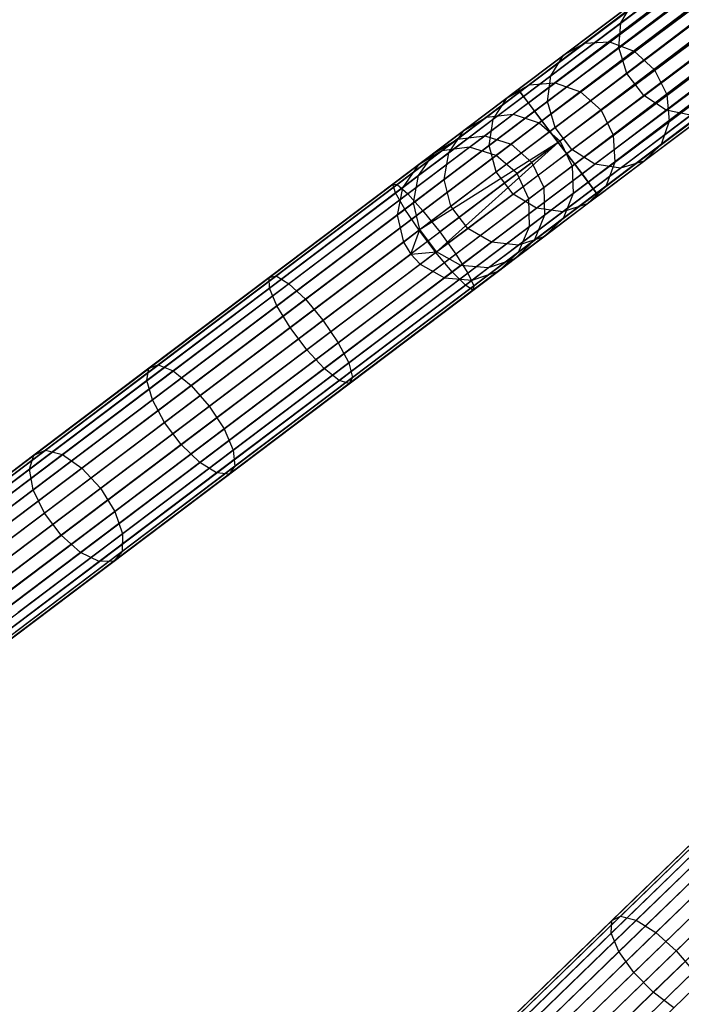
# Model space of a CAD drawing. Extents: x -102 to 102, y -101 to 102.
# Tile 20 of 256: x -72 to -62, y -62 to -47. Entities that reach past the tile are written whole.
import ezdxf

# ---------------------------------------------------------------- set-up
doc = ezdxf.new("R2010")
doc.units = 0
doc.header["$LTSCALE"] = 25.4
doc.layers.get('0').update_dxf_attribs({"linetype": 'CONTINUOUS'})

# ---------------------------------------------------------------- blocks, each defined once
blk = doc.blocks.new('NL2500011659_STL')
at = {"color": 0}
for p, q in [((-64.933, -47.826, -7.395), (-35.102, -25.299, -7.605)), ((-35.102, -25.299, -7.395), (-64.933, -47.826, -7.395)), ((-64.933, -47.826, -7.395), (-35.102, -25.299, -7.605)), ((-35.102, -25.299, -7.395), (-64.933, -47.826, -7.395)), ((-35.076, -25.334, -7.191), (-64.933, -47.826, -7.395)), ((-35.076, -25.334, -7.191), (-64.933, -47.826, -7.395)), ((-35.102, -25.299, -7.605), (-64.907, -47.861, -7.809)), ((-35.102, -25.299, -7.605), (-64.907, -47.861, -7.809)), ((-35.076, -25.334, -7.809), (-64.907, -47.861, -7.809)), ((-35.076, -25.334, -7.809), (-64.907, -47.861, -7.809)), ((-64.856, -47.929, -7), (-35.076, -25.334, -7.191)), ((-64.856, -47.929, -7), (-35.076, -25.334, -7.191)), ((-64.907, -47.861, -7.809), (-35.025, -25.401, -8)), ((-64.907, -47.861, -7.809), (-35.025, -25.401, -8)), ((-35.025, -25.401, -7), (-64.856, -47.929, -7)), ((-35.025, -25.401, -7), (-64.856, -47.929, -7)), ((-35.025, -25.401, -8), (-64.782, -48.027, -8.169)), ((-35.025, -25.401, -8), (-64.782, -48.027, -8.169)), ((-34.951, -25.5, -6.831), (-64.856, -47.929, -7)), ((-34.951, -25.5, -6.831), (-64.856, -47.929, -7)), ((-34.951, -25.5, -8.169), (-64.782, -48.027, -8.169)), ((-34.951, -25.5, -8.169), (-64.782, -48.027, -8.169)), ((-64.782, -48.027, -8.169), (-34.857, -25.624, -8.309)), ((-64.782, -48.027, -8.169), (-34.857, -25.624, -8.309)), ((-64.688, -48.151, -6.691), (-34.951, -25.5, -6.831)), ((-64.688, -48.151, -6.691), (-34.951, -25.5, -6.831)), ((-34.857, -25.624, -6.691), (-64.688, -48.151, -6.691)), ((-34.857, -25.624, -6.691), (-64.688, -48.151, -6.691)), ((-34.857, -25.624, -8.309), (-64.579, -48.295, -8.414)), ((-34.857, -25.624, -8.309), (-64.579, -48.295, -8.414)), ((-34.748, -25.768, -6.586), (-64.688, -48.151, -6.691)), ((-34.748, -25.768, -6.586), (-64.688, -48.151, -6.691)), ((-34.748, -25.768, -8.414), (-64.579, -48.295, -8.414)), ((-34.748, -25.768, -8.414), (-64.579, -48.295, -8.414)), ((-64.459, -48.454, -6.522), (-34.748, -25.768, -6.586)), ((-64.459, -48.454, -6.522), (-34.748, -25.768, -6.586)), ((-64.579, -48.295, -8.414), (-34.628, -25.927, -8.478)), ((-64.579, -48.295, -8.414), (-34.628, -25.927, -8.478)), ((-34.628, -25.927, -6.522), (-64.459, -48.454, -6.522)), ((-34.628, -25.927, -6.522), (-64.459, -48.454, -6.522)), ((-34.628, -25.927, -8.478), (-64.334, -48.62, -8.5)), ((-34.628, -25.927, -8.478), (-64.334, -48.62, -8.5)), ((-34.503, -26.093, -6.5), (-64.334, -48.62, -6.5)), ((-34.503, -26.093, -6.5), (-64.334, -48.62, -6.5)), ((-34.503, -26.093, -8.5), (-64.334, -48.62, -8.5)), ((-34.503, -26.093, -8.5), (-64.334, -48.62, -8.5)), ((-34.378, -26.258, -8.478), (-64.334, -48.62, -8.5)), ((-34.378, -26.258, -8.478), (-64.334, -48.62, -8.5)), ((-34.378, -26.258, -6.522), (-64.208, -48.786, -6.522)), ((-34.378, -26.258, -6.522), (-64.208, -48.786, -6.522)), ((-34.378, -26.258, -8.478), (-64.089, -48.944, -8.414)), ((-34.378, -26.258, -8.478), (-64.089, -48.944, -8.414)), ((-34.258, -26.417, -6.586), (-64.208, -48.786, -6.522)), ((-34.258, -26.417, -6.586), (-64.208, -48.786, -6.522)), ((-34.258, -26.417, -8.414), (-64.089, -48.944, -8.414)), ((-34.258, -26.417, -8.414), (-64.089, -48.944, -8.414)), ((-63.979, -49.089, -6.691), (-34.258, -26.417, -6.586)), ((-63.979, -49.089, -6.691), (-34.258, -26.417, -6.586)), ((-64.089, -48.944, -8.414), (-34.149, -26.562, -8.309)), ((-64.089, -48.944, -8.414), (-34.149, -26.562, -8.309)), ((-34.149, -26.562, -6.691), (-63.979, -49.089, -6.691)), ((-34.149, -26.562, -6.691), (-63.979, -49.089, -6.691)), ((-34.149, -26.562, -8.309), (-63.886, -49.213, -8.169)), ((-34.149, -26.562, -8.309), (-63.886, -49.213, -8.169)), ((-34.055, -26.686, -6.831), (-63.979, -49.089, -6.691)), ((-34.055, -26.686, -6.831), (-63.979, -49.089, -6.691)), ((-34.055, -26.686, -8.169), (-63.886, -49.213, -8.169)), ((-34.055, -26.686, -8.169), (-63.886, -49.213, -8.169)), ((-63.886, -49.213, -8.169), (-33.981, -26.784, -8)), ((-63.886, -49.213, -8.169), (-33.981, -26.784, -8)), ((-63.812, -49.311, -7), (-34.055, -26.686, -6.831)), ((-63.812, -49.311, -7), (-34.055, -26.686, -6.831)), ((-33.981, -26.784, -7), (-63.812, -49.311, -7)), ((-33.981, -26.784, -7), (-63.812, -49.311, -7)), ((-33.981, -26.784, -8), (-63.761, -49.379, -7.809)), ((-33.981, -26.784, -8), (-63.761, -49.379, -7.809)), ((-33.93, -26.852, -7.191), (-63.812, -49.311, -7)), ((-33.93, -26.852, -7.191), (-63.812, -49.311, -7)), ((-33.93, -26.852, -7.809), (-63.761, -49.379, -7.809)), ((-33.93, -26.852, -7.809), (-63.761, -49.379, -7.809)), ((-63.761, -49.379, -7.809), (-33.904, -26.886, -7.605)), ((-63.761, -49.379, -7.809), (-33.904, -26.886, -7.605)), ((-63.734, -49.413, -7.395), (-33.93, -26.852, -7.191)), ((-63.734, -49.413, -7.395), (-33.93, -26.852, -7.191)), ((-33.904, -26.886, -7.395), (-63.734, -49.413, -7.395)), ((-33.904, -26.886, -7.605), (-63.734, -49.413, -7.395)), ((-33.904, -26.886, -7.605), (-63.734, -49.413, -7.395)), ((-33.904, -26.886, -7.395), (-63.734, -49.413, -7.395)), ((-63.399, -46.828, -299.859), (-62.176, -45.905, -301.661)), ((-63.399, -46.828, -299.859), (-62.176, -45.905, -301.661)), ((-63.428, -47.199, -300.045), (-62.186, -46.261, -301.875)), ((-63.428, -47.199, -300.045), (-62.186, -46.261, -301.875)), ((-63.943, -47.133, -297.483), (-62.935, -46.372, -299.371)), ((-63.943, -47.133, -297.483), (-62.935, -46.372, -299.371)), ((-63.57, -47.112, -297.3), (-62.58, -46.364, -299.154)), ((-63.57, -47.112, -297.3), (-62.58, -46.364, -299.154)), ((-64.254, -47.313, -297.692), (-63.224, -46.536, -299.621)), ((-64.254, -47.313, -297.692), (-63.224, -46.536, -299.621)), ((-63.399, -46.828, -299.859), (-63.224, -46.536, -299.621)), ((-63.399, -46.828, -299.859), (-63.224, -46.536, -299.621)), ((-63.199, -47.253, -297.176), (-62.222, -46.515, -299.007)), ((-63.199, -47.253, -297.176), (-62.222, -46.515, -299.007)), ((-63.307, -47.584, -300.147), (-62.055, -46.638, -301.991)), ((-63.307, -47.584, -300.147), (-62.055, -46.638, -301.991)), ((-64.448, -47.621, -297.893), (-63.399, -46.828, -299.859)), ((-64.448, -47.621, -297.893), (-63.399, -46.828, -299.859)), ((-63.428, -47.199, -300.045), (-63.399, -46.828, -299.859)), ((-63.428, -47.199, -300.045), (-63.399, -46.828, -299.859)), ((-61.922, -46.798, -298.955), (-62.894, -47.533, -297.132)), ((-61.922, -46.798, -298.955), (-62.894, -47.533, -297.132)), ((-63.056, -47.915, -300.147), (-61.804, -46.97, -301.991)), ((-63.056, -47.915, -300.147), (-61.804, -46.97, -301.991)), ((-64.77, -47.758, -295.461), (-63.943, -47.133, -297.483)), ((-64.77, -47.758, -295.461), (-63.943, -47.133, -297.483)), ((-64.382, -47.725, -295.315), (-63.57, -47.112, -297.3)), ((-64.382, -47.725, -295.315), (-63.57, -47.112, -297.3)), ((-64.254, -47.313, -297.692), (-63.943, -47.133, -297.483)), ((-64.254, -47.313, -297.692), (-63.943, -47.133, -297.483)), ((-63.943, -47.133, -297.483), (-63.57, -47.112, -297.3)), ((-63.943, -47.133, -297.483), (-63.57, -47.112, -297.3)), ((-63.57, -47.112, -297.3), (-63.199, -47.253, -297.176)), ((-63.57, -47.112, -297.3), (-63.199, -47.253, -297.176)), ((-64.493, -48.003, -298.049), (-63.428, -47.199, -300.045)), ((-64.493, -48.003, -298.049), (-63.428, -47.199, -300.045)), ((-64.001, -47.859, -295.216), (-63.199, -47.253, -297.176)), ((-64.001, -47.859, -295.216), (-63.199, -47.253, -297.176)), ((-63.307, -47.584, -300.147), (-63.428, -47.199, -300.045)), ((-63.307, -47.584, -300.147), (-63.428, -47.199, -300.045)), ((-63.199, -47.253, -297.176), (-62.894, -47.533, -297.132)), ((-63.199, -47.253, -297.176), (-62.894, -47.533, -297.132)), ((-62.719, -48.137, -300.045), (-61.478, -47.2, -301.875)), ((-62.719, -48.137, -300.045), (-61.478, -47.2, -301.875)), ((-62.709, -47.902, -297.176), (-61.732, -47.164, -299.007)), ((-62.709, -47.902, -297.176), (-61.732, -47.164, -299.007)), ((-65.098, -47.951, -295.628), (-64.254, -47.313, -297.692)), ((-65.098, -47.951, -295.628), (-64.254, -47.313, -297.692)), ((-64.448, -47.621, -297.893), (-64.254, -47.313, -297.692)), ((-64.448, -47.621, -297.893), (-64.254, -47.313, -297.692)), ((-64.38, -48.394, -298.135), (-63.307, -47.584, -300.147)), ((-64.38, -48.394, -298.135), (-63.307, -47.584, -300.147)), ((-62.894, -47.533, -297.132), (-63.693, -48.136, -295.181)), ((-62.894, -47.533, -297.132), (-63.693, -48.136, -295.181)), ((-63.056, -47.915, -300.147), (-63.307, -47.584, -300.147)), ((-63.056, -47.915, -300.147), (-63.307, -47.584, -300.147)), ((-62.894, -47.533, -297.132), (-62.709, -47.902, -297.176)), ((-62.894, -47.533, -297.132), (-62.709, -47.902, -297.176)), ((-62.674, -48.298, -297.3), (-61.685, -47.55, -299.154)), ((-62.674, -48.298, -297.3), (-61.685, -47.55, -299.154)), ((-65.31, -48.271, -295.788), (-64.448, -47.621, -297.893)), ((-65.31, -48.271, -295.788), (-64.448, -47.621, -297.893)), ((-65.007, -48.197, -293.226), (-64.382, -47.725, -295.315)), ((-65.007, -48.197, -293.226), (-64.382, -47.725, -295.315)), ((-64.77, -47.758, -295.461), (-64.382, -47.725, -295.315)), ((-64.77, -47.758, -295.461), (-64.382, -47.725, -295.315)), ((-64.493, -48.003, -298.049), (-64.448, -47.621, -297.893)), ((-64.493, -48.003, -298.049), (-64.448, -47.621, -297.893)), ((-64.382, -47.725, -295.315), (-64.001, -47.859, -295.216)), ((-64.382, -47.725, -295.315), (-64.001, -47.859, -295.216)), ((-64.933, -47.826, -7.395), (-66.809, -49.243, -7.533)), ((-64.933, -47.826, -7.395), (-66.809, -49.243, -7.533)), ((-64.907, -47.861, -7.809), (-66.744, -49.248, -7.944)), ((-64.907, -47.861, -7.809), (-66.744, -49.248, -7.944)), ((-65.407, -48.238, -293.333), (-64.77, -47.758, -295.461)), ((-65.407, -48.238, -293.333), (-64.77, -47.758, -295.461)), ((-65.098, -47.951, -295.628), (-64.77, -47.758, -295.461)), ((-65.098, -47.951, -295.628), (-64.77, -47.758, -295.461)), ((-64.907, -47.861, -7.809), (-64.933, -47.826, -7.395)), ((-64.933, -47.826, -7.395), (-64.856, -47.929, -7)), ((-64.933, -47.826, -7.395), (-64.856, -47.929, -7)), ((-64.907, -47.861, -7.809), (-64.933, -47.826, -7.395)), ((-64.782, -48.027, -8.169), (-64.907, -47.861, -7.809)), ((-64.782, -48.027, -8.169), (-64.907, -47.861, -7.809)), ((-64.618, -48.325, -293.154), (-64.001, -47.859, -295.216)), ((-64.618, -48.325, -293.154), (-64.001, -47.859, -295.216)), ((-64.001, -47.859, -295.216), (-63.693, -48.136, -295.181)), ((-64.001, -47.859, -295.216), (-63.693, -48.136, -295.181)), ((-62.797, -48.651, -297.483), (-61.789, -47.89, -299.371)), ((-62.797, -48.651, -297.483), (-61.789, -47.89, -299.371)), ((-64.856, -47.929, -7), (-66.768, -49.373, -7.141)), ((-64.856, -47.929, -7), (-66.768, -49.373, -7.141)), ((-64.782, -48.027, -8.169), (-66.585, -49.389, -8.302)), ((-64.782, -48.027, -8.169), (-66.585, -49.389, -8.302)), ((-65.748, -48.441, -293.455), (-65.098, -47.951, -295.628)), ((-65.748, -48.441, -293.455), (-65.098, -47.951, -295.628)), ((-65.368, -48.664, -295.913), (-64.493, -48.003, -298.049)), ((-65.368, -48.664, -295.913), (-64.493, -48.003, -298.049)), ((-65.31, -48.271, -295.788), (-65.098, -47.951, -295.628)), ((-65.31, -48.271, -295.788), (-65.098, -47.951, -295.628)), ((-64.856, -47.929, -7), (-64.688, -48.151, -6.691)), ((-64.856, -47.929, -7), (-64.688, -48.151, -6.691)), ((-64.579, -48.295, -8.414), (-64.782, -48.027, -8.169)), ((-64.579, -48.295, -8.414), (-64.782, -48.027, -8.169)), ((-64.38, -48.394, -298.135), (-64.493, -48.003, -298.049)), ((-64.38, -48.394, -298.135), (-64.493, -48.003, -298.049)), ((-64.13, -48.726, -298.135), (-63.056, -47.915, -300.147)), ((-64.13, -48.726, -298.135), (-63.056, -47.915, -300.147)), ((-63.511, -48.508, -295.216), (-62.709, -47.902, -297.176)), ((-63.511, -48.508, -295.216), (-62.709, -47.902, -297.176)), ((-62.719, -48.137, -300.045), (-63.056, -47.915, -300.147)), ((-62.719, -48.137, -300.045), (-63.056, -47.915, -300.147)), ((-62.709, -47.902, -297.176), (-62.674, -48.298, -297.3)), ((-62.709, -47.902, -297.176), (-62.674, -48.298, -297.3)), ((-64.688, -48.151, -6.691), (-66.629, -49.617, -6.834)), ((-64.688, -48.151, -6.691), (-66.629, -49.617, -6.834)), ((-64.688, -48.151, -6.691), (-64.459, -48.454, -6.522)), ((-64.688, -48.151, -6.691), (-64.459, -48.454, -6.522)), ((-63.693, -48.136, -295.181), (-64.307, -48.599, -293.128)), ((-63.693, -48.136, -295.181), (-64.307, -48.599, -293.128)), ((-63.785, -48.942, -298.049), (-62.719, -48.137, -300.045)), ((-63.785, -48.942, -298.049), (-62.719, -48.137, -300.045)), ((-63.693, -48.136, -295.181), (-63.511, -48.508, -295.216)), ((-63.693, -48.136, -295.181), (-63.511, -48.508, -295.216)), ((-63.055, -48.9, -297.692), (-62.026, -48.123, -299.621)), ((-63.055, -48.9, -297.692), (-62.026, -48.123, -299.621)), ((-62.355, -48.211, -299.859), (-62.719, -48.137, -300.045)), ((-62.355, -48.211, -299.859), (-62.719, -48.137, -300.045)), ((-64.579, -48.295, -8.414), (-66.36, -49.64, -8.544)), ((-64.579, -48.295, -8.414), (-66.36, -49.64, -8.544)), ((-65.972, -48.772, -293.573), (-65.31, -48.271, -295.788)), ((-65.972, -48.772, -293.573), (-65.31, -48.271, -295.788)), ((-65.843, -48.568, -291.127), (-65.407, -48.238, -293.333)), ((-65.843, -48.568, -291.127), (-65.407, -48.238, -293.333)), ((-65.748, -48.441, -293.455), (-65.407, -48.238, -293.333)), ((-65.748, -48.441, -293.455), (-65.407, -48.238, -293.333)), ((-65.435, -48.52, -291.061), (-65.007, -48.197, -293.226)), ((-65.435, -48.52, -291.061), (-65.007, -48.197, -293.226)), ((-65.407, -48.238, -293.333), (-65.007, -48.197, -293.226)), ((-65.407, -48.238, -293.333), (-65.007, -48.197, -293.226)), ((-65.368, -48.664, -295.913), (-65.31, -48.271, -295.788)), ((-65.368, -48.664, -295.913), (-65.31, -48.271, -295.788)), ((-65.041, -48.644, -291.016), (-64.618, -48.325, -293.154)), ((-65.041, -48.644, -291.016), (-64.618, -48.325, -293.154)), ((-65.007, -48.197, -293.226), (-64.618, -48.325, -293.154)), ((-65.007, -48.197, -293.226), (-64.618, -48.325, -293.154)), ((-64.618, -48.325, -293.154), (-64.307, -48.599, -293.128)), ((-64.618, -48.325, -293.154), (-64.307, -48.599, -293.128)), ((-64.334, -48.62, -8.5), (-64.579, -48.295, -8.414)), ((-64.334, -48.62, -8.5), (-64.579, -48.295, -8.414)), ((-63.487, -48.911, -295.315), (-62.674, -48.298, -297.3)), ((-63.487, -48.911, -295.315), (-62.674, -48.298, -297.3)), ((-63.404, -49.003, -297.893), (-62.355, -48.211, -299.859)), ((-63.404, -49.003, -297.893), (-62.355, -48.211, -299.859)), ((-62.674, -48.298, -297.3), (-62.797, -48.651, -297.483)), ((-62.674, -48.298, -297.3), (-62.797, -48.651, -297.483)), ((-64.459, -48.454, -6.522), (-66.416, -49.932, -6.666)), ((-64.459, -48.454, -6.522), (-66.416, -49.932, -6.666)), ((-66.193, -48.778, -291.204), (-65.748, -48.441, -293.455)), ((-66.193, -48.778, -291.204), (-65.748, -48.441, -293.455)), ((-65.972, -48.772, -293.573), (-65.748, -48.441, -293.455)), ((-65.972, -48.772, -293.573), (-65.748, -48.441, -293.455)), ((-65.262, -49.06, -295.981), (-64.38, -48.394, -298.135)), ((-65.262, -49.06, -295.981), (-64.38, -48.394, -298.135)), ((-64.459, -48.454, -6.522), (-64.334, -48.62, -6.5)), ((-64.459, -48.454, -6.522), (-64.334, -48.62, -6.5)), ((-64.13, -48.726, -298.135), (-64.38, -48.394, -298.135)), ((-64.13, -48.726, -298.135), (-64.38, -48.394, -298.135)), ((-64.334, -48.62, -6.5), (-66.416, -49.932, -6.666)), ((-64.334, -48.62, -6.5), (-66.416, -49.932, -6.666)), ((-66.193, -48.778, -291.204), (-65.843, -48.568, -291.127)), ((-66.193, -48.778, -291.204), (-65.843, -48.568, -291.127)), ((-64.334, -48.62, -6.5), (-66.166, -50.264, -6.666)), ((-64.334, -48.62, -6.5), (-66.166, -50.264, -6.666)), ((-64.334, -48.62, -8.5), (-66.106, -49.958, -8.63)), ((-64.334, -48.62, -8.5), (-66.106, -49.958, -8.63)), ((-66.074, -48.742, -288.874), (-65.843, -48.568, -291.127)), ((-66.074, -48.742, -288.874), (-65.843, -48.568, -291.127)), ((-65.843, -48.568, -291.127), (-65.435, -48.52, -291.061)), ((-65.843, -48.568, -291.127), (-65.435, -48.52, -291.061)), ((-65.662, -48.691, -288.848), (-65.435, -48.52, -291.061)), ((-65.662, -48.691, -288.848), (-65.435, -48.52, -291.061)), ((-65.435, -48.52, -291.061), (-65.041, -48.644, -291.016)), ((-65.435, -48.52, -291.061), (-65.041, -48.644, -291.016)), ((-64.307, -48.599, -293.128), (-64.728, -48.917, -291)), ((-64.307, -48.599, -293.128), (-64.728, -48.917, -291)), ((-64.334, -48.62, -6.5), (-64.208, -48.786, -6.522)), ((-64.089, -48.944, -8.414), (-64.334, -48.62, -8.5)), ((-64.334, -48.62, -6.5), (-64.208, -48.786, -6.522)), ((-64.089, -48.944, -8.414), (-64.334, -48.62, -8.5)), ((-64.307, -48.599, -293.128), (-64.128, -48.974, -293.154)), ((-64.307, -48.599, -293.128), (-64.128, -48.974, -293.154)), ((-64.128, -48.974, -293.154), (-63.511, -48.508, -295.216)), ((-64.128, -48.974, -293.154), (-63.511, -48.508, -295.216)), ((-63.511, -48.508, -295.216), (-63.487, -48.911, -295.315)), ((-63.511, -48.508, -295.216), (-63.487, -48.911, -295.315)), ((-80.582, -59.698, -28.874), (-66.074, -48.742, -288.874)), ((-80.582, -59.698, -28.874), (-66.074, -48.742, -288.874)), ((-80.17, -59.648, -28.848), (-65.662, -48.691, -288.848)), ((-80.17, -59.648, -28.848), (-65.662, -48.691, -288.848)), ((-66.074, -48.742, -288.874), (-66.429, -48.956, -288.902)), ((-66.074, -48.742, -288.874), (-66.429, -48.956, -288.902)), ((-66.426, -49.115, -291.276), (-65.972, -48.772, -293.573)), ((-66.426, -49.115, -291.276), (-65.972, -48.772, -293.573)), ((-65.662, -48.691, -288.848), (-66.074, -48.742, -288.874)), ((-65.662, -48.691, -288.848), (-66.074, -48.742, -288.874)), ((-66.04, -49.172, -293.664), (-65.368, -48.664, -295.913)), ((-66.04, -49.172, -293.664), (-65.368, -48.664, -295.913)), ((-66.04, -49.172, -293.664), (-65.972, -48.772, -293.573)), ((-66.04, -49.172, -293.664), (-65.972, -48.772, -293.573)), ((-65.264, -48.813, -288.831), (-65.662, -48.691, -288.848)), ((-65.264, -48.813, -288.831), (-65.662, -48.691, -288.848)), ((-65.262, -49.06, -295.981), (-65.368, -48.664, -295.913)), ((-65.262, -49.06, -295.981), (-65.368, -48.664, -295.913)), ((-65.264, -48.813, -288.831), (-65.041, -48.644, -291.016)), ((-65.264, -48.813, -288.831), (-65.041, -48.644, -291.016)), ((-65.041, -48.644, -291.016), (-64.728, -48.917, -291)), ((-65.041, -48.644, -291.016), (-64.728, -48.917, -291)), ((-65.011, -49.392, -295.981), (-64.13, -48.726, -298.135)), ((-65.011, -49.392, -295.981), (-64.13, -48.726, -298.135)), ((-63.785, -48.942, -298.049), (-64.13, -48.726, -298.135)), ((-63.785, -48.942, -298.049), (-64.13, -48.726, -298.135)), ((-63.624, -49.276, -295.461), (-62.797, -48.651, -297.483)), ((-63.624, -49.276, -295.461), (-62.797, -48.651, -297.483)), ((-62.797, -48.651, -297.483), (-63.055, -48.9, -297.692)), ((-62.797, -48.651, -297.483), (-63.055, -48.9, -297.692)), ((-79.773, -59.769, -28.831), (-65.264, -48.813, -288.831)), ((-79.773, -59.769, -28.831), (-65.264, -48.813, -288.831)), ((-66.429, -48.956, -288.902), (-66.193, -48.778, -291.204)), ((-66.429, -48.956, -288.902), (-66.193, -48.778, -291.204)), ((-66.426, -49.115, -291.276), (-66.193, -48.778, -291.204)), ((-66.426, -49.115, -291.276), (-66.193, -48.778, -291.204)), ((-64.208, -48.786, -6.522), (-66.166, -50.264, -6.666)), ((-64.208, -48.786, -6.522), (-66.166, -50.264, -6.666)), ((-64.95, -49.085, -288.825), (-65.264, -48.813, -288.831)), ((-64.95, -49.085, -288.825), (-65.264, -48.813, -288.831)), ((-64.95, -49.085, -288.825), (-64.728, -48.917, -291)), ((-64.95, -49.085, -288.825), (-64.728, -48.917, -291)), ((-64.728, -48.917, -291), (-64.55, -49.293, -291.016)), ((-64.728, -48.917, -291), (-64.55, -49.293, -291.016)), ((-64.208, -48.786, -6.522), (-63.979, -49.089, -6.691)), ((-64.208, -48.786, -6.522), (-63.979, -49.089, -6.691)), ((-64.111, -49.383, -293.226), (-63.487, -48.911, -295.315)), ((-64.111, -49.383, -293.226), (-63.487, -48.911, -295.315)), ((-63.9, -49.538, -295.628), (-63.055, -48.9, -297.692)), ((-63.9, -49.538, -295.628), (-63.055, -48.9, -297.692)), ((-63.487, -48.911, -295.315), (-63.624, -49.276, -295.461)), ((-63.487, -48.911, -295.315), (-63.624, -49.276, -295.461)), ((-63.055, -48.9, -297.692), (-63.404, -49.003, -297.893)), ((-63.055, -48.9, -297.692), (-63.404, -49.003, -297.893)), ((-80.938, -59.912, -28.902), (-66.429, -48.956, -288.902)), ((-80.938, -59.912, -28.902), (-66.429, -48.956, -288.902)), ((-66.429, -48.956, -288.902), (-66.666, -49.296, -288.93)), ((-66.429, -48.956, -288.902), (-66.666, -49.296, -288.93)), ((-65.94, -49.572, -293.714), (-65.262, -49.06, -295.981)), ((-65.94, -49.572, -293.714), (-65.262, -49.06, -295.981)), ((-64.089, -48.944, -8.414), (-65.869, -50.289, -8.544)), ((-64.089, -48.944, -8.414), (-65.869, -50.289, -8.544)), ((-65.011, -49.392, -295.981), (-65.262, -49.06, -295.981)), ((-65.011, -49.392, -295.981), (-65.262, -49.06, -295.981)), ((-64.659, -49.602, -295.913), (-63.785, -48.942, -298.049)), ((-64.659, -49.602, -295.913), (-63.785, -48.942, -298.049)), ((-64.55, -49.293, -291.016), (-64.128, -48.974, -293.154)), ((-64.55, -49.293, -291.016), (-64.128, -48.974, -293.154)), ((-64.266, -49.654, -295.788), (-63.404, -49.003, -297.893)), ((-64.266, -49.654, -295.788), (-63.404, -49.003, -297.893)), ((-64.128, -48.974, -293.154), (-64.111, -49.383, -293.226)), ((-64.128, -48.974, -293.154), (-64.111, -49.383, -293.226)), ((-63.886, -49.213, -8.169), (-64.089, -48.944, -8.414)), ((-63.886, -49.213, -8.169), (-64.089, -48.944, -8.414)), ((-63.404, -49.003, -297.893), (-63.785, -48.942, -298.049)), ((-63.404, -49.003, -297.893), (-63.785, -48.942, -298.049)), ((-79.459, -60.042, -28.825), (-64.95, -49.085, -288.825)), ((-79.459, -60.042, -28.825), (-64.95, -49.085, -288.825)), ((-66.666, -49.296, -288.93), (-66.426, -49.115, -291.276)), ((-66.666, -49.296, -288.93), (-66.426, -49.115, -291.276)), ((-66.501, -49.52, -291.333), (-66.426, -49.115, -291.276)), ((-66.501, -49.52, -291.333), (-66.426, -49.115, -291.276)), ((-66.501, -49.52, -291.333), (-66.04, -49.172, -293.664)), ((-66.501, -49.52, -291.333), (-66.04, -49.172, -293.664)), ((-65.94, -49.572, -293.714), (-66.04, -49.172, -293.664)), ((-65.94, -49.572, -293.714), (-66.04, -49.172, -293.664)), ((-63.979, -49.089, -6.691), (-65.921, -50.555, -6.834)), ((-63.979, -49.089, -6.691), (-65.921, -50.555, -6.834)), ((-63.886, -49.213, -8.169), (-65.689, -50.575, -8.302)), ((-63.886, -49.213, -8.169), (-65.689, -50.575, -8.302)), ((-64.774, -49.462, -288.831), (-64.95, -49.085, -288.825)), ((-64.774, -49.462, -288.831), (-64.95, -49.085, -288.825)), ((-63.979, -49.089, -6.691), (-63.812, -49.311, -7)), ((-63.979, -49.089, -6.691), (-63.812, -49.311, -7)), ((-63.761, -49.379, -7.809), (-63.886, -49.213, -8.169)), ((-63.761, -49.379, -7.809), (-63.886, -49.213, -8.169)), ((-81.175, -60.252, -28.93), (-66.666, -49.296, -288.93)), ((-81.175, -60.252, -28.93), (-66.666, -49.296, -288.93)), ((-66.809, -49.243, -7.533), (-68.659, -50.64, -7.945)), ((-66.809, -49.243, -7.533), (-68.659, -50.64, -7.945)), ((-66.744, -49.248, -7.944), (-68.556, -50.616, -8.347)), ((-66.744, -49.248, -7.944), (-68.556, -50.616, -8.347)), ((-66.768, -49.373, -7.141), (-66.809, -49.243, -7.533)), ((-66.809, -49.243, -7.533), (-66.744, -49.248, -7.944)), ((-66.768, -49.373, -7.141), (-66.809, -49.243, -7.533)), ((-66.809, -49.243, -7.533), (-66.744, -49.248, -7.944)), ((-66.666, -49.296, -288.93), (-66.745, -49.704, -288.952)), ((-66.666, -49.296, -288.93), (-66.745, -49.704, -288.952)), ((-66.744, -49.248, -7.944), (-66.585, -49.389, -8.302)), ((-66.744, -49.248, -7.944), (-66.585, -49.389, -8.302)), ((-63.812, -49.311, -7), (-65.724, -50.755, -7.141)), ((-63.812, -49.311, -7), (-65.724, -50.755, -7.141)), ((-64.774, -49.462, -288.831), (-64.55, -49.293, -291.016)), ((-64.774, -49.462, -288.831), (-64.55, -49.293, -291.016)), ((-64.55, -49.293, -291.016), (-64.539, -49.706, -291.061)), ((-64.55, -49.293, -291.016), (-64.539, -49.706, -291.061)), ((-64.26, -49.756, -293.333), (-63.624, -49.276, -295.461)), ((-64.26, -49.756, -293.333), (-63.624, -49.276, -295.461)), ((-63.624, -49.276, -295.461), (-63.9, -49.538, -295.628)), ((-63.624, -49.276, -295.461), (-63.9, -49.538, -295.628)), ((-63.812, -49.311, -7), (-63.734, -49.413, -7.395)), ((-63.812, -49.311, -7), (-63.734, -49.413, -7.395)), ((-79.283, -60.418, -28.831), (-64.774, -49.462, -288.831)), ((-79.283, -60.418, -28.831), (-64.774, -49.462, -288.831)), ((-66.768, -49.373, -7.141), (-68.655, -50.798, -7.56)), ((-66.768, -49.373, -7.141), (-68.655, -50.798, -7.56)), ((-66.585, -49.389, -8.302), (-68.364, -50.732, -8.698)), ((-66.585, -49.389, -8.302), (-68.364, -50.732, -8.698)), ((-66.629, -49.617, -6.834), (-66.768, -49.373, -7.141)), ((-66.629, -49.617, -6.834), (-66.768, -49.373, -7.141)), ((-66.585, -49.389, -8.302), (-66.36, -49.64, -8.544)), ((-66.585, -49.389, -8.302), (-66.36, -49.64, -8.544)), ((-65.689, -49.904, -293.714), (-65.011, -49.392, -295.981)), ((-65.689, -49.904, -293.714), (-65.011, -49.392, -295.981)), ((-63.734, -49.413, -7.395), (-65.61, -50.83, -7.533)), ((-63.734, -49.413, -7.395), (-65.61, -50.83, -7.533)), ((-63.761, -49.379, -7.809), (-65.598, -50.766, -7.944)), ((-63.761, -49.379, -7.809), (-65.598, -50.766, -7.944)), ((-64.659, -49.602, -295.913), (-65.011, -49.392, -295.981)), ((-64.659, -49.602, -295.913), (-65.011, -49.392, -295.981)), ((-64.766, -49.877, -288.848), (-64.774, -49.462, -288.831)), ((-64.766, -49.877, -288.848), (-64.774, -49.462, -288.831)), ((-64.539, -49.706, -291.061), (-64.111, -49.383, -293.226)), ((-64.539, -49.706, -291.061), (-64.111, -49.383, -293.226)), ((-64.111, -49.383, -293.226), (-64.26, -49.756, -293.333)), ((-64.111, -49.383, -293.226), (-64.26, -49.756, -293.333)), ((-63.734, -49.413, -7.395), (-63.761, -49.379, -7.809)), ((-63.734, -49.413, -7.395), (-63.761, -49.379, -7.809)), ((-66.629, -49.617, -6.834), (-68.544, -51.063, -7.26)), ((-66.629, -49.617, -6.834), (-68.544, -51.063, -7.26)), ((-66.36, -49.64, -8.544), (-68.116, -50.966, -8.935)), ((-66.36, -49.64, -8.544), (-68.116, -50.966, -8.935)), ((-66.745, -49.704, -288.952), (-66.501, -49.52, -291.333)), ((-66.745, -49.704, -288.952), (-66.501, -49.52, -291.333)), ((-66.416, -49.932, -6.666), (-66.629, -49.617, -6.834)), ((-66.416, -49.932, -6.666), (-66.629, -49.617, -6.834)), ((-66.405, -49.923, -291.365), (-66.501, -49.52, -291.333)), ((-66.405, -49.923, -291.365), (-66.501, -49.52, -291.333)), ((-66.405, -49.923, -291.365), (-65.94, -49.572, -293.714)), ((-66.405, -49.923, -291.365), (-65.94, -49.572, -293.714)), ((-66.36, -49.64, -8.544), (-66.106, -49.958, -8.63)), ((-66.36, -49.64, -8.544), (-66.106, -49.958, -8.63)), ((-65.689, -49.904, -293.714), (-65.94, -49.572, -293.714)), ((-65.689, -49.904, -293.714), (-65.94, -49.572, -293.714)), ((-65.331, -50.11, -293.664), (-64.659, -49.602, -295.913)), ((-65.331, -50.11, -293.664), (-64.659, -49.602, -295.913)), ((-64.928, -50.154, -293.573), (-64.266, -49.654, -295.788)), ((-64.928, -50.154, -293.573), (-64.266, -49.654, -295.788)), ((-64.266, -49.654, -295.788), (-64.659, -49.602, -295.913)), ((-64.266, -49.654, -295.788), (-64.659, -49.602, -295.913)), ((-64.549, -50.029, -293.455), (-63.9, -49.538, -295.628)), ((-64.549, -50.029, -293.455), (-63.9, -49.538, -295.628)), ((-63.9, -49.538, -295.628), (-64.266, -49.654, -295.788)), ((-63.9, -49.538, -295.628), (-64.266, -49.654, -295.788)), ((-81.253, -60.66, -28.952), (-66.745, -49.704, -288.952)), ((-81.253, -60.66, -28.952), (-66.745, -49.704, -288.952)), ((-66.745, -49.704, -288.952), (-66.65, -50.109, -288.963)), ((-66.745, -49.704, -288.952), (-66.65, -50.109, -288.963)), ((-64.766, -49.877, -288.848), (-64.539, -49.706, -291.061)), ((-64.766, -49.877, -288.848), (-64.539, -49.706, -291.061)), ((-64.539, -49.706, -291.061), (-64.697, -50.086, -291.127)), ((-64.539, -49.706, -291.061), (-64.697, -50.086, -291.127)), ((-64.697, -50.086, -291.127), (-64.26, -49.756, -293.333)), ((-64.697, -50.086, -291.127), (-64.26, -49.756, -293.333)), ((-64.26, -49.756, -293.333), (-64.549, -50.029, -293.455)), ((-64.26, -49.756, -293.333), (-64.549, -50.029, -293.455)), ((-79.275, -60.834, -28.848), (-64.766, -49.877, -288.848)), ((-79.275, -60.834, -28.848), (-64.766, -49.877, -288.848)), ((-66.416, -49.932, -6.666), (-68.347, -51.39, -7.095)), ((-66.416, -49.932, -6.666), (-68.347, -51.39, -7.095)), ((-66.65, -50.109, -288.963), (-66.405, -49.923, -291.365)), ((-66.65, -50.109, -288.963), (-66.405, -49.923, -291.365)), ((-66.542, -50.288, -288.965), (-66.405, -49.923, -291.365)), ((-66.542, -50.288, -288.965), (-66.405, -49.923, -291.365)), ((-66.166, -50.264, -6.666), (-66.416, -49.932, -6.666)), ((-66.166, -50.264, -6.666), (-66.416, -49.932, -6.666)), ((-66.154, -50.255, -291.365), (-66.405, -49.923, -291.365)), ((-66.154, -50.255, -291.365), (-66.405, -49.923, -291.365)), ((-66.154, -50.255, -291.365), (-65.689, -49.904, -293.714)), ((-66.154, -50.255, -291.365), (-65.689, -49.904, -293.714)), ((-65.331, -50.11, -293.664), (-65.689, -49.904, -293.714)), ((-65.331, -50.11, -293.664), (-65.689, -49.904, -293.714)), ((-64.927, -50.26, -288.874), (-64.766, -49.877, -288.848)), ((-64.927, -50.26, -288.874), (-64.766, -49.877, -288.848)), ((-67.855, -51.279, -9.019), (-66.106, -49.958, -8.63)), ((-67.855, -51.279, -9.019), (-66.106, -49.958, -8.63)), ((-66.106, -49.958, -8.63), (-65.869, -50.289, -8.544)), ((-66.106, -49.958, -8.63), (-65.869, -50.289, -8.544)), ((-64.995, -50.365, -291.204), (-64.549, -50.029, -293.455)), ((-64.995, -50.365, -291.204), (-64.549, -50.029, -293.455)), ((-64.697, -50.086, -291.127), (-64.995, -50.365, -291.204)), ((-64.697, -50.086, -291.127), (-64.995, -50.365, -291.204)), ((-64.549, -50.029, -293.455), (-64.928, -50.154, -293.573)), ((-64.549, -50.029, -293.455), (-64.928, -50.154, -293.573)), ((-64.927, -50.26, -288.874), (-64.697, -50.086, -291.127)), ((-64.927, -50.26, -288.874), (-64.697, -50.086, -291.127)), ((-81.159, -61.065, -28.963), (-66.65, -50.109, -288.963)), ((-81.159, -61.065, -28.963), (-66.65, -50.109, -288.963)), ((-66.65, -50.109, -288.963), (-66.542, -50.288, -288.965)), ((-66.65, -50.109, -288.963), (-66.542, -50.288, -288.965)), ((-65.792, -50.458, -291.333), (-65.331, -50.11, -293.664)), ((-65.792, -50.458, -291.333), (-65.331, -50.11, -293.664)), ((-65.382, -50.497, -291.276), (-64.928, -50.154, -293.573)), ((-65.382, -50.497, -291.276), (-64.928, -50.154, -293.573)), ((-64.928, -50.154, -293.573), (-65.331, -50.11, -293.664)), ((-64.928, -50.154, -293.573), (-65.331, -50.11, -293.664)), ((-81.051, -61.244, -28.965), (-66.542, -50.288, -288.965)), ((-81.051, -61.244, -28.965), (-66.542, -50.288, -288.965)), ((-79.436, -61.216, -28.874), (-64.927, -50.26, -288.874)), ((-79.436, -61.216, -28.874), (-64.927, -50.26, -288.874)), ((-66.166, -50.264, -6.666), (-68.096, -51.721, -7.095)), ((-66.166, -50.264, -6.666), (-68.096, -51.721, -7.095)), ((-65.869, -50.289, -8.544), (-67.626, -51.615, -8.935)), ((-65.869, -50.289, -8.544), (-67.626, -51.615, -8.935)), ((-66.542, -50.288, -288.965), (-66.154, -50.255, -291.365)), ((-66.542, -50.288, -288.965), (-66.154, -50.255, -291.365)), ((-66.542, -50.288, -288.965), (-66.4, -50.44, -288.963)), ((-66.542, -50.288, -288.965), (-66.4, -50.44, -288.963)), ((-66.4, -50.44, -288.963), (-66.154, -50.255, -291.365)), ((-66.4, -50.44, -288.963), (-66.154, -50.255, -291.365)), ((-65.921, -50.555, -6.834), (-66.166, -50.264, -6.666)), ((-65.921, -50.555, -6.834), (-66.166, -50.264, -6.666)), ((-65.792, -50.458, -291.333), (-66.154, -50.255, -291.365)), ((-65.792, -50.458, -291.333), (-66.154, -50.255, -291.365)), ((-65.869, -50.289, -8.544), (-65.689, -50.575, -8.302)), ((-65.869, -50.289, -8.544), (-65.689, -50.575, -8.302)), ((-64.995, -50.365, -291.204), (-65.382, -50.497, -291.276)), ((-64.995, -50.365, -291.204), (-65.382, -50.497, -291.276)), ((-65.23, -50.543, -288.902), (-64.927, -50.26, -288.874)), ((-65.23, -50.543, -288.902), (-64.927, -50.26, -288.874)), ((-65.23, -50.543, -288.902), (-64.995, -50.365, -291.204)), ((-65.23, -50.543, -288.902), (-64.995, -50.365, -291.204)), ((-80.909, -61.397, -28.963), (-66.4, -50.44, -288.963)), ((-80.909, -61.397, -28.963), (-66.4, -50.44, -288.963)), ((-79.739, -61.499, -28.902), (-65.23, -50.543, -288.902)), ((-79.739, -61.499, -28.902), (-65.23, -50.543, -288.902)), ((-66.4, -50.44, -288.963), (-66.036, -50.642, -288.952)), ((-66.4, -50.44, -288.963), (-66.036, -50.642, -288.952)), ((-66.036, -50.642, -288.952), (-65.792, -50.458, -291.333)), ((-66.036, -50.642, -288.952), (-65.792, -50.458, -291.333)), ((-65.382, -50.497, -291.276), (-65.792, -50.458, -291.333)), ((-65.382, -50.497, -291.276), (-65.792, -50.458, -291.333)), ((-65.623, -50.678, -288.93), (-65.382, -50.497, -291.276)), ((-65.623, -50.678, -288.93), (-65.382, -50.497, -291.276)), ((-65.623, -50.678, -288.93), (-65.23, -50.543, -288.902)), ((-65.623, -50.678, -288.93), (-65.23, -50.543, -288.902)), ((-80.545, -61.598, -28.952), (-66.036, -50.642, -288.952)), ((-80.545, -61.598, -28.952), (-66.036, -50.642, -288.952)), ((-80.131, -61.635, -28.93), (-65.623, -50.678, -288.93)), ((-80.131, -61.635, -28.93), (-65.623, -50.678, -288.93)), ((-68.659, -50.64, -7.945), (-70.458, -51.998, -8.625)), ((-68.659, -50.64, -7.945), (-70.458, -51.998, -8.625)), ((-68.556, -50.616, -8.347), (-70.318, -51.947, -9.013)), ((-68.556, -50.616, -8.347), (-70.318, -51.947, -9.013)), ((-68.659, -50.64, -7.945), (-68.556, -50.616, -8.347)), ((-68.659, -50.64, -7.945), (-68.556, -50.616, -8.347)), ((-68.655, -50.798, -7.56), (-68.659, -50.64, -7.945)), ((-68.655, -50.798, -7.56), (-68.659, -50.64, -7.945)), ((-68.556, -50.616, -8.347), (-68.364, -50.732, -8.698)), ((-68.556, -50.616, -8.347), (-68.364, -50.732, -8.698)), ((-65.921, -50.555, -6.834), (-67.836, -52.001, -7.26)), ((-65.921, -50.555, -6.834), (-67.836, -52.001, -7.26)), ((-65.689, -50.575, -8.302), (-67.468, -51.918, -8.698)), ((-65.689, -50.575, -8.302), (-67.468, -51.918, -8.698)), ((-66.036, -50.642, -288.952), (-65.623, -50.678, -288.93)), ((-66.036, -50.642, -288.952), (-65.623, -50.678, -288.93)), ((-65.724, -50.755, -7.141), (-65.921, -50.555, -6.834)), ((-65.724, -50.755, -7.141), (-65.921, -50.555, -6.834)), ((-65.689, -50.575, -8.302), (-65.598, -50.766, -7.944)), ((-65.689, -50.575, -8.302), (-65.598, -50.766, -7.944)), ((-68.655, -50.798, -7.56), (-70.489, -52.183, -8.254)), ((-68.655, -50.798, -7.56), (-70.489, -52.183, -8.254)), ((-68.364, -50.732, -8.698), (-70.094, -52.038, -9.351)), ((-68.364, -50.732, -8.698), (-70.094, -52.038, -9.351)), ((-68.544, -51.063, -7.26), (-68.655, -50.798, -7.56)), ((-68.544, -51.063, -7.26), (-68.655, -50.798, -7.56)), ((-68.364, -50.732, -8.698), (-68.116, -50.966, -8.935)), ((-68.364, -50.732, -8.698), (-68.116, -50.966, -8.935)), ((-65.724, -50.755, -7.141), (-67.611, -52.18, -7.56)), ((-65.724, -50.755, -7.141), (-67.611, -52.18, -7.56)), ((-65.61, -50.83, -7.533), (-67.46, -52.227, -7.945)), ((-65.61, -50.83, -7.533), (-67.46, -52.227, -7.945)), ((-65.598, -50.766, -7.944), (-67.41, -52.134, -8.347)), ((-65.598, -50.766, -7.944), (-67.41, -52.134, -8.347)), ((-65.61, -50.83, -7.533), (-65.724, -50.755, -7.141)), ((-65.61, -50.83, -7.533), (-65.724, -50.755, -7.141)), ((-65.598, -50.766, -7.944), (-65.61, -50.83, -7.533)), ((-65.598, -50.766, -7.944), (-65.61, -50.83, -7.533)), ((-68.116, -50.966, -8.935), (-69.824, -52.256, -9.581)), ((-68.116, -50.966, -8.935), (-69.824, -52.256, -9.581)), ((-68.116, -50.966, -8.935), (-67.855, -51.279, -9.019)), ((-68.116, -50.966, -8.935), (-67.855, -51.279, -9.019)), ((-68.544, -51.063, -7.26), (-70.406, -52.469, -7.964)), ((-68.544, -51.063, -7.26), (-70.406, -52.469, -7.964)), ((-68.347, -51.39, -7.095), (-68.544, -51.063, -7.26)), ((-68.347, -51.39, -7.095), (-68.544, -51.063, -7.26)), ((-69.555, -52.563, -9.662), (-67.855, -51.279, -9.019)), ((-69.555, -52.563, -9.662), (-67.855, -51.279, -9.019)), ((-67.855, -51.279, -9.019), (-67.626, -51.615, -8.935)), ((-67.855, -51.279, -9.019), (-67.626, -51.615, -8.935)), ((-68.347, -51.39, -7.095), (-70.224, -52.807, -7.805)), ((-68.347, -51.39, -7.095), (-70.224, -52.807, -7.805)), ((-68.096, -51.721, -7.095), (-68.347, -51.39, -7.095)), ((-68.096, -51.721, -7.095), (-68.347, -51.39, -7.095)), ((-68.096, -51.721, -7.095), (-69.973, -53.139, -7.805)), ((-68.096, -51.721, -7.095), (-69.973, -53.139, -7.805)), ((-67.626, -51.615, -8.935), (-69.334, -52.905, -9.581)), ((-67.626, -51.615, -8.935), (-69.334, -52.905, -9.581)), ((-67.836, -52.001, -7.26), (-68.096, -51.721, -7.095)), ((-67.836, -52.001, -7.26), (-68.096, -51.721, -7.095)), ((-67.626, -51.615, -8.935), (-67.468, -51.918, -8.698)), ((-67.626, -51.615, -8.935), (-67.468, -51.918, -8.698)), ((-70.458, -51.998, -8.625), (-72.181, -53.299, -9.564)), ((-70.458, -51.998, -8.625), (-72.181, -53.299, -9.564)), ((-70.318, -51.947, -9.013), (-72.006, -53.222, -9.933)), ((-70.318, -51.947, -9.013), (-72.006, -53.222, -9.933)), ((-70.489, -52.183, -8.254), (-70.458, -51.998, -8.625)), ((-70.489, -52.183, -8.254), (-70.458, -51.998, -8.625)), ((-70.458, -51.998, -8.625), (-70.318, -51.947, -9.013)), ((-70.458, -51.998, -8.625), (-70.318, -51.947, -9.013)), ((-70.318, -51.947, -9.013), (-70.094, -52.038, -9.351)), ((-70.318, -51.947, -9.013), (-70.094, -52.038, -9.351)), ((-67.836, -52.001, -7.26), (-69.698, -53.407, -7.964)), ((-67.836, -52.001, -7.26), (-69.698, -53.407, -7.964)), ((-67.468, -51.918, -8.698), (-69.198, -53.224, -9.351)), ((-67.468, -51.918, -8.698), (-69.198, -53.224, -9.351)), ((-67.611, -52.18, -7.56), (-67.836, -52.001, -7.26)), ((-67.611, -52.18, -7.56), (-67.836, -52.001, -7.26)), ((-67.468, -51.918, -8.698), (-67.41, -52.134, -8.347)), ((-67.468, -51.918, -8.698), (-67.41, -52.134, -8.347)), ((-70.094, -52.038, -9.351), (-71.751, -53.289, -10.254)), ((-70.094, -52.038, -9.351), (-71.751, -53.289, -10.254)), ((-70.094, -52.038, -9.351), (-69.824, -52.256, -9.581)), ((-70.094, -52.038, -9.351), (-69.824, -52.256, -9.581)), ((-67.41, -52.134, -8.347), (-69.172, -53.465, -9.013)), ((-67.41, -52.134, -8.347), (-69.172, -53.465, -9.013)), ((-67.41, -52.134, -8.347), (-67.46, -52.227, -7.945)), ((-67.41, -52.134, -8.347), (-67.46, -52.227, -7.945)), ((-70.489, -52.183, -8.254), (-72.246, -53.51, -9.211)), ((-70.489, -52.183, -8.254), (-72.246, -53.51, -9.211)), ((-69.824, -52.256, -9.581), (-71.46, -53.491, -10.472)), ((-69.824, -52.256, -9.581), (-71.46, -53.491, -10.472)), ((-70.406, -52.469, -7.964), (-70.489, -52.183, -8.254)), ((-70.406, -52.469, -7.964), (-70.489, -52.183, -8.254)), ((-69.824, -52.256, -9.581), (-69.555, -52.563, -9.662)), ((-69.824, -52.256, -9.581), (-69.555, -52.563, -9.662)), ((-67.611, -52.18, -7.56), (-69.445, -53.565, -8.254)), ((-67.611, -52.18, -7.56), (-69.445, -53.565, -8.254)), ((-67.46, -52.227, -7.945), (-69.259, -53.585, -8.625)), ((-67.46, -52.227, -7.945), (-69.259, -53.585, -8.625)), ((-67.46, -52.227, -7.945), (-67.611, -52.18, -7.56)), ((-67.46, -52.227, -7.945), (-67.611, -52.18, -7.56)), ((-70.406, -52.469, -7.964), (-72.19, -53.816, -8.936)), ((-70.406, -52.469, -7.964), (-72.19, -53.816, -8.936)), ((-71.184, -53.792, -10.549), (-69.555, -52.563, -9.662)), ((-71.184, -53.792, -10.549), (-69.555, -52.563, -9.662)), ((-70.224, -52.807, -7.805), (-70.406, -52.469, -7.964)), ((-70.224, -52.807, -7.805), (-70.406, -52.469, -7.964)), ((-69.555, -52.563, -9.662), (-69.334, -52.905, -9.581)), ((-69.555, -52.563, -9.662), (-69.334, -52.905, -9.581)), ((-70.224, -52.807, -7.805), (-72.022, -54.165, -8.785)), ((-70.224, -52.807, -7.805), (-72.022, -54.165, -8.785)), ((-69.973, -53.139, -7.805), (-70.224, -52.807, -7.805)), ((-69.973, -53.139, -7.805), (-70.224, -52.807, -7.805)), ((-69.334, -52.905, -9.581), (-70.97, -54.141, -10.472)), ((-69.334, -52.905, -9.581), (-70.97, -54.141, -10.472)), ((-69.334, -52.905, -9.581), (-69.198, -53.224, -9.351)), ((-69.334, -52.905, -9.581), (-69.198, -53.224, -9.351)), ((-69.973, -53.139, -7.805), (-71.771, -54.497, -8.785)), ((-69.973, -53.139, -7.805), (-71.771, -54.497, -8.785)), ((-69.698, -53.407, -7.964), (-69.973, -53.139, -7.805)), ((-69.698, -53.407, -7.964), (-69.973, -53.139, -7.805)), ((-72.181, -53.299, -9.564), (-73.805, -54.526, -10.749)), ((-72.181, -53.299, -9.564), (-73.805, -54.526, -10.749)), ((-72.006, -53.222, -9.933), (-73.596, -54.423, -11.094)), ((-72.006, -53.222, -9.933), (-73.596, -54.423, -11.094)), ((-71.751, -53.289, -10.254), (-73.312, -54.468, -11.394)), ((-71.751, -53.289, -10.254), (-73.312, -54.468, -11.394)), ((-72.246, -53.51, -9.211), (-72.181, -53.299, -9.564)), ((-72.246, -53.51, -9.211), (-72.181, -53.299, -9.564)), ((-72.181, -53.299, -9.564), (-72.006, -53.222, -9.933)), ((-72.181, -53.299, -9.564), (-72.006, -53.222, -9.933)), ((-72.006, -53.222, -9.933), (-71.751, -53.289, -10.254)), ((-72.006, -53.222, -9.933), (-71.751, -53.289, -10.254)), ((-71.751, -53.289, -10.254), (-71.46, -53.491, -10.472)), ((-71.751, -53.289, -10.254), (-71.46, -53.491, -10.472)), ((-69.198, -53.224, -9.351), (-70.855, -54.476, -10.254)), ((-69.198, -53.224, -9.351), (-70.855, -54.476, -10.254)), ((-69.198, -53.224, -9.351), (-69.172, -53.465, -9.013)), ((-69.198, -53.224, -9.351), (-69.172, -53.465, -9.013)), ((-71.46, -53.491, -10.472), (-73.001, -54.655, -11.597)), ((-71.46, -53.491, -10.472), (-73.001, -54.655, -11.597)), ((-69.698, -53.407, -7.964), (-71.481, -54.754, -8.936)), ((-69.698, -53.407, -7.964), (-71.481, -54.754, -8.936)), ((-71.46, -53.491, -10.472), (-71.184, -53.792, -10.549)), ((-71.46, -53.491, -10.472), (-71.184, -53.792, -10.549)), ((-69.172, -53.465, -9.013), (-70.859, -54.739, -9.933)), ((-69.172, -53.465, -9.013), (-70.859, -54.739, -9.933)), ((-69.445, -53.565, -8.254), (-69.698, -53.407, -7.964)), ((-69.445, -53.565, -8.254), (-69.698, -53.407, -7.964)), ((-69.172, -53.465, -9.013), (-69.259, -53.585, -8.625)), ((-69.172, -53.465, -9.013), (-69.259, -53.585, -8.625)), ((-72.246, -53.51, -9.211), (-73.902, -54.76, -10.419)), ((-72.246, -53.51, -9.211), (-73.902, -54.76, -10.419)), ((-72.19, -53.816, -8.936), (-72.246, -53.51, -9.211)), ((-72.19, -53.816, -8.936), (-72.246, -53.51, -9.211)), ((-69.445, -53.565, -8.254), (-71.202, -54.892, -9.211)), ((-69.445, -53.565, -8.254), (-71.202, -54.892, -9.211)), ((-69.259, -53.585, -8.625), (-70.982, -54.887, -9.564)), ((-69.259, -53.585, -8.625), (-70.982, -54.887, -9.564)), ((-69.259, -53.585, -8.625), (-69.445, -53.565, -8.254)), ((-69.259, -53.585, -8.625), (-69.445, -53.565, -8.254)), ((-72.19, -53.816, -8.936), (-73.871, -55.085, -10.162)), ((-72.19, -53.816, -8.936), (-73.871, -55.085, -10.162)), ((-72.718, -54.951, -11.669), (-71.184, -53.792, -10.549)), ((-72.718, -54.951, -11.669), (-71.184, -53.792, -10.549)), ((-72.022, -54.165, -8.785), (-72.19, -53.816, -8.936)), ((-72.022, -54.165, -8.785), (-72.19, -53.816, -8.936)), ((-71.184, -53.792, -10.549), (-70.97, -54.141, -10.472)), ((-71.184, -53.792, -10.549), (-70.97, -54.141, -10.472)), ((-72.022, -54.165, -8.785), (-73.716, -55.445, -10.021)), ((-72.022, -54.165, -8.785), (-73.716, -55.445, -10.021)), ((-70.97, -54.141, -10.472), (-72.511, -55.305, -11.597)), ((-70.97, -54.141, -10.472), (-72.511, -55.305, -11.597)), ((-71.771, -54.497, -8.785), (-72.022, -54.165, -8.785)), ((-71.771, -54.497, -8.785), (-72.022, -54.165, -8.785)), ((-70.97, -54.141, -10.472), (-70.855, -54.476, -10.254)), ((-70.97, -54.141, -10.472), (-70.855, -54.476, -10.254)), ((-71.771, -54.497, -8.785), (-73.466, -55.776, -10.021)), ((-71.771, -54.497, -8.785), (-73.466, -55.776, -10.021)), ((-70.855, -54.476, -10.254), (-72.416, -55.655, -11.394)), ((-70.855, -54.476, -10.254), (-72.416, -55.655, -11.394)), ((-71.481, -54.754, -8.936), (-71.771, -54.497, -8.785)), ((-71.481, -54.754, -8.936), (-71.771, -54.497, -8.785)), ((-70.855, -54.476, -10.254), (-70.859, -54.739, -9.933)), ((-70.855, -54.476, -10.254), (-70.859, -54.739, -9.933)), ((-71.481, -54.754, -8.936), (-73.162, -56.023, -10.162)), ((-71.481, -54.754, -8.936), (-73.162, -56.023, -10.162)), ((-70.859, -54.739, -9.933), (-72.45, -55.94, -11.094)), ((-70.859, -54.739, -9.933), (-72.45, -55.94, -11.094)), ((-71.202, -54.892, -9.211), (-71.481, -54.754, -8.936)), ((-71.202, -54.892, -9.211), (-71.481, -54.754, -8.936)), ((-70.859, -54.739, -9.933), (-70.982, -54.887, -9.564)), ((-70.859, -54.739, -9.933), (-70.982, -54.887, -9.564)), ((-71.202, -54.892, -9.211), (-72.858, -56.142, -10.419)), ((-71.202, -54.892, -9.211), (-72.858, -56.142, -10.419)), ((-70.982, -54.887, -9.564), (-72.606, -56.113, -10.749)), ((-70.982, -54.887, -9.564), (-72.606, -56.113, -10.749)), ((-70.982, -54.887, -9.564), (-71.202, -54.892, -9.211)), ((-70.982, -54.887, -9.564), (-71.202, -54.892, -9.211)), ((-72.233, -69.05, -28.848), (-59.181, -56.393, -288.848)), ((-72.233, -69.05, -28.848), (-59.181, -56.393, -288.848)), ((-72.636, -69.15, -28.874), (-59.584, -56.494, -288.874)), ((-72.636, -69.15, -28.874), (-59.584, -56.494, -288.874)), ((-71.824, -69.121, -28.831), (-58.772, -56.465, -288.831)), ((-71.824, -69.121, -28.831), (-58.772, -56.465, -288.831)), ((-71.479, -69.353, -28.825), (-58.427, -56.697, -288.825)), ((-71.479, -69.353, -28.825), (-58.427, -56.697, -288.825)), ((-72.962, -69.406, -28.902), (-59.91, -56.75, -288.902)), ((-72.962, -69.406, -28.902), (-59.91, -56.75, -288.902)), ((-73.156, -69.773, -28.93), (-60.104, -57.117, -288.93)), ((-73.156, -69.773, -28.93), (-60.104, -57.117, -288.93)), ((-71.258, -69.705, -28.831), (-58.205, -57.049, -288.831)), ((-71.258, -69.705, -28.831), (-58.205, -57.049, -288.831)), ((-73.184, -70.188, -28.952), (-60.131, -57.531, -288.952)), ((-73.184, -70.188, -28.952), (-60.131, -57.531, -288.952)), ((-73.04, -70.578, -28.963), (-59.988, -57.921, -288.963)), ((-73.04, -70.578, -28.963), (-59.988, -57.921, -288.963)), ((-72.911, -70.742, -28.965), (-59.859, -58.086, -288.965)), ((-72.911, -70.742, -28.965), (-59.859, -58.086, -288.965)), ((-72.751, -70.876, -28.963), (-59.699, -58.22, -288.963)), ((-72.751, -70.876, -28.963), (-59.699, -58.22, -288.963)), ((-72.365, -71.031, -28.952), (-59.313, -58.375, -288.952)), ((-72.365, -71.031, -28.952), (-59.313, -58.375, -288.952)), ((-61.916, -58.695, -7.945), (-63.534, -60.264, -8.625)), ((-61.916, -58.695, -7.945), (-63.534, -60.264, -8.625)), ((-61.817, -58.66, -8.347), (-63.402, -60.197, -9.013)), ((-61.817, -58.66, -8.347), (-63.402, -60.197, -9.013)), ((-61.612, -58.751, -8.698), (-63.168, -60.259, -9.351)), ((-61.612, -58.751, -8.698), (-63.168, -60.259, -9.351)), ((-61.893, -58.851, -7.56), (-63.543, -60.452, -8.254)), ((-61.893, -58.851, -7.56), (-63.543, -60.452, -8.254)), ((-61.337, -58.953, -8.935), (-62.874, -60.442, -9.581)), ((-61.337, -58.953, -8.935), (-62.874, -60.442, -9.581)), ((-61.75, -59.101, -7.26), (-63.426, -60.725, -7.964)), ((-61.75, -59.101, -7.26), (-63.426, -60.725, -7.964)), ((-62.569, -60.714, -9.662), (-61.04, -59.231, -9.019)), ((-62.569, -60.714, -9.662), (-61.04, -59.231, -9.019)), ((-61.514, -59.401, -7.095), (-63.203, -61.039, -7.805)), ((-61.514, -59.401, -7.095), (-63.203, -61.039, -7.805)), ((-61.225, -59.7, -7.095), (-62.913, -61.337, -7.805)), ((-61.225, -59.7, -7.095), (-62.913, -61.337, -7.805)), ((-60.932, -59.945, -7.26), (-62.607, -61.569, -7.964)), ((-60.932, -59.945, -7.26), (-62.607, -61.569, -7.964)), ((-63.534, -60.264, -8.625), (-65.085, -61.768, -9.564)), ((-63.534, -60.264, -8.625), (-65.085, -61.768, -9.564)), ((-63.402, -60.197, -9.013), (-64.92, -61.669, -9.933)), ((-63.402, -60.197, -9.013), (-64.92, -61.669, -9.933)), ((-63.168, -60.259, -9.351), (-64.659, -61.705, -10.254)), ((-63.168, -60.259, -9.351), (-64.659, -61.705, -10.254)), ((-63.543, -60.452, -8.254), (-63.534, -60.264, -8.625)), ((-63.543, -60.452, -8.254), (-63.534, -60.264, -8.625)), ((-63.534, -60.264, -8.625), (-63.402, -60.197, -9.013)), ((-63.534, -60.264, -8.625), (-63.402, -60.197, -9.013)), ((-63.402, -60.197, -9.013), (-63.168, -60.259, -9.351)), ((-63.402, -60.197, -9.013), (-63.168, -60.259, -9.351)), ((-63.168, -60.259, -9.351), (-62.874, -60.442, -9.581)), ((-63.168, -60.259, -9.351), (-62.874, -60.442, -9.581)), ((-63.543, -60.452, -8.254), (-65.124, -61.984, -9.211)), ((-63.543, -60.452, -8.254), (-65.124, -61.984, -9.211)), ((-62.874, -60.442, -9.581), (-64.345, -61.869, -10.472)), ((-62.874, -60.442, -9.581), (-64.345, -61.869, -10.472)), ((-63.426, -60.725, -7.964), (-63.543, -60.452, -8.254)), ((-63.426, -60.725, -7.964), (-63.543, -60.452, -8.254)), ((-62.874, -60.442, -9.581), (-62.569, -60.714, -9.662)), ((-62.874, -60.442, -9.581), (-62.569, -60.714, -9.662)), ((-63.426, -60.725, -7.964), (-65.03, -62.281, -8.936)), ((-63.426, -60.725, -7.964), (-65.03, -62.281, -8.936)), ((-64.034, -62.134, -10.549), (-62.569, -60.714, -9.662)), ((-64.034, -62.134, -10.549), (-62.569, -60.714, -9.662)), ((-63.203, -61.039, -7.805), (-63.426, -60.725, -7.964)), ((-63.203, -61.039, -7.805), (-63.426, -60.725, -7.964)), ((-62.569, -60.714, -9.662), (-62.307, -61.026, -9.581)), ((-62.569, -60.714, -9.662), (-62.307, -61.026, -9.581)), ((-63.203, -61.039, -7.805), (-64.82, -62.607, -8.785)), ((-63.203, -61.039, -7.805), (-64.82, -62.607, -8.785)), ((-62.307, -61.026, -9.581), (-63.779, -62.453, -10.472)), ((-62.307, -61.026, -9.581), (-63.779, -62.453, -10.472)), ((-62.913, -61.337, -7.805), (-63.203, -61.039, -7.805)), ((-62.913, -61.337, -7.805), (-63.203, -61.039, -7.805)), ((-62.913, -61.337, -7.805), (-64.531, -62.906, -8.785)), ((-62.913, -61.337, -7.805), (-64.531, -62.906, -8.785)), ((-62.607, -61.569, -7.964), (-62.913, -61.337, -7.805)), ((-62.607, -61.569, -7.964), (-62.913, -61.337, -7.805))]:
    blk.add_line(p, q, dxfattribs=at)

msp = doc.modelspace()

# ---------------------------------------------------------------- block references
at = {"color": 0}
msp.add_blockref('NL2500011659_STL', (0, 0), dxfattribs=at)

doc.saveas('drawing.dxf')
